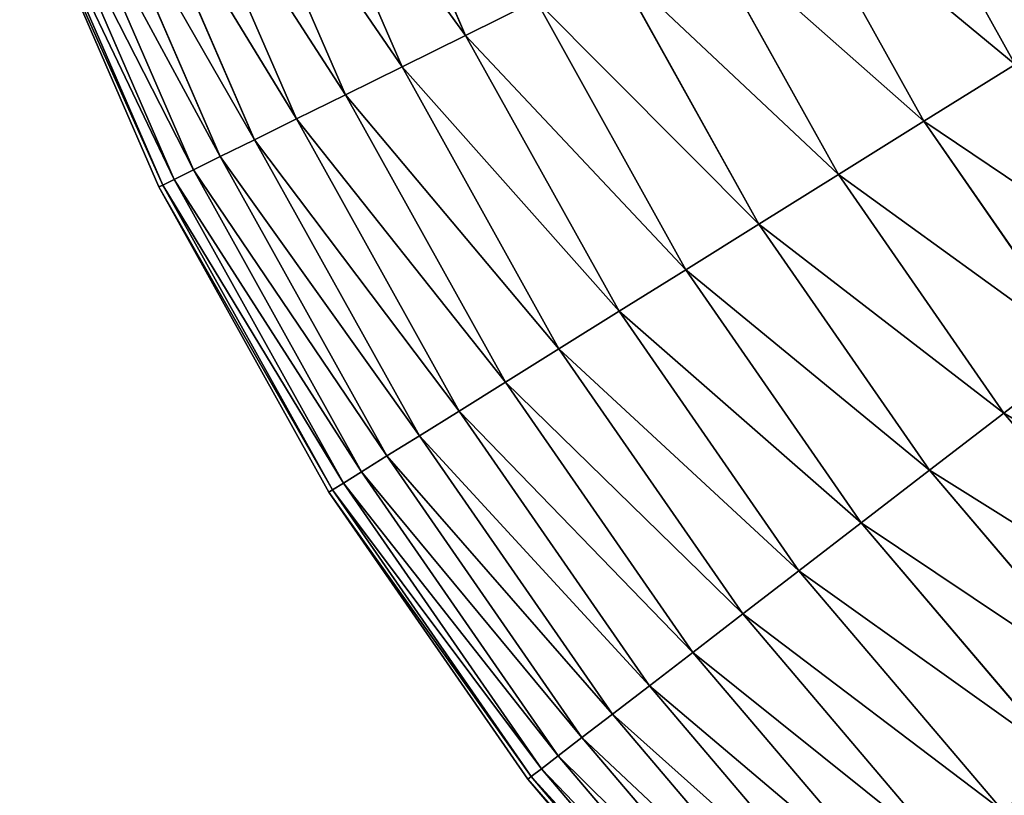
# Model space of a CAD drawing. Extents: x 5 to 965, y 4 to 104.
# Tile 2 of 256: x 8 to 22, y 23 to 34. Entities that reach past the tile are written whole.
import ezdxf

# ---------------------------------------------------------------- set-up
doc = ezdxf.new("R2010")
doc.units = 0
doc.layers.get('0').update_dxf_attribs({"color": 13, "linetype": 'CONTINUOUS'})

# ---------------------------------------------------------------- blocks, each defined once
blk = doc.blocks.new('COMPONENT_4')
for p, q in [((7.691, 34.021, 28.562), (9.458, 29.953, 28.562)), ((7.691, 34.021, 71.318), (9.458, 29.953, 71.318)), ((6.759, 33.669, 30.806), (8.565, 29.512, 30.806)), ((6.759, 33.669, 69.074), (8.565, 29.512, 69.074)), ((5.932, 33.357, 33.095), (7.772, 29.12, 33.095)), ((5.932, 33.357, 66.784), (7.772, 29.12, 66.784)), ((5.21, 33.085, 35.426), (7.081, 28.779, 35.426)), ((5.21, 33.085, 64.454), (7.081, 28.779, 64.454)), ((4.597, 32.854, 37.791), (6.494, 28.488, 37.791)), ((4.597, 32.854, 62.089), (6.494, 28.488, 62.089)), ((15.336, 32.858, 18.22), (17.181, 29.545, 18.22)), ((15.336, 32.858, 81.659), (17.181, 29.545, 81.659)), ((4.094, 32.663, 40.185), (6.011, 28.25, 40.185)), ((4.094, 32.663, 59.694), (6.011, 28.25, 59.694)), ((3.701, 32.515, 42.603), (5.635, 28.064, 42.603)), ((3.701, 32.515, 57.276), (5.635, 28.064, 57.276)), ((3.419, 32.409, 45.039), (5.365, 27.93, 45.039)), ((3.419, 32.409, 54.841), (5.365, 27.93, 54.841)), ((3.194, 32.324, 49.94), (5.149, 27.824, 49.94)), ((3.25, 32.345, 47.486), (5.203, 27.85, 47.486)), ((3.25, 32.345, 52.393), (5.203, 27.85, 52.393)), ((13.981, 32.188, 20.155), (15.898, 28.746, 20.155)), ((13.981, 32.188, 79.725), (15.898, 28.746, 79.725)), ((12.713, 31.561, 22.161), (14.697, 27.998, 22.161)), ((12.713, 31.561, 77.718), (14.697, 27.998, 77.718)), ((11.534, 30.979, 24.235), (13.581, 27.302, 24.235)), ((11.534, 30.979, 75.645), (13.581, 27.302, 75.645)), ((10.448, 30.442, 26.37), (9.458, 29.953, 28.562)), ((9.458, 29.953, 71.318), (10.448, 30.442, 73.51)), ((10.448, 30.442, 26.37), (12.553, 26.662, 26.37)), ((10.448, 30.442, 73.51), (12.553, 26.662, 73.51)), ((9.458, 29.953, 28.562), (8.565, 29.512, 30.806)), ((8.565, 29.512, 69.074), (9.458, 29.953, 71.318)), ((9.458, 29.953, 28.562), (11.615, 26.078, 28.562)), ((9.458, 29.953, 71.318), (11.615, 26.078, 71.318)), ((8.565, 29.512, 30.806), (7.772, 29.12, 33.095)), ((7.772, 29.12, 66.784), (8.565, 29.512, 69.074)), ((8.565, 29.512, 30.806), (10.77, 25.551, 30.806)), ((8.565, 29.512, 69.074), (10.77, 25.551, 69.074)), ((17.181, 29.545, 18.22), (15.898, 28.746, 20.155)), ((15.898, 28.746, 79.725), (17.181, 29.545, 81.659)), ((7.772, 29.12, 33.095), (7.081, 28.779, 35.426)), ((7.081, 28.779, 64.454), (7.772, 29.12, 66.784)), ((7.772, 29.12, 33.095), (10.02, 25.084, 33.095)), ((7.772, 29.12, 66.784), (10.02, 25.084, 66.784)), ((7.081, 28.779, 35.426), (6.494, 28.488, 37.791)), ((6.494, 28.488, 62.089), (7.081, 28.779, 64.454)), ((7.081, 28.779, 35.426), (9.366, 24.676, 35.426)), ((7.081, 28.779, 64.454), (9.366, 24.676, 64.454)), ((15.898, 28.746, 20.155), (14.697, 27.998, 22.161)), ((14.697, 27.998, 77.718), (15.898, 28.746, 79.725)), ((15.898, 28.746, 20.155), (18.143, 25.508, 20.155)), ((15.898, 28.746, 79.725), (18.143, 25.508, 79.725)), ((6.494, 28.488, 37.791), (6.011, 28.25, 40.185)), ((6.011, 28.25, 59.694), (6.494, 28.488, 62.089)), ((6.494, 28.488, 37.791), (8.809, 24.33, 37.791)), ((6.494, 28.488, 62.089), (8.809, 24.33, 62.089)), ((6.011, 28.25, 40.185), (5.635, 28.064, 42.603)), ((5.635, 28.064, 57.276), (6.011, 28.25, 59.694)), ((6.011, 28.25, 40.185), (8.352, 24.045, 40.185)), ((6.011, 28.25, 59.694), (8.352, 24.045, 59.694)), ((5.635, 28.064, 42.603), (5.365, 27.93, 45.039)), ((5.365, 27.93, 54.841), (5.635, 28.064, 57.276)), ((5.635, 28.064, 42.603), (7.996, 23.823, 42.603)), ((5.635, 28.064, 57.276), (7.996, 23.823, 57.276)), ((14.697, 27.998, 22.161), (13.581, 27.302, 24.235)), ((13.581, 27.302, 75.645), (14.697, 27.998, 77.718)), ((14.697, 27.998, 22.161), (17.021, 24.646, 22.161)), ((14.697, 27.998, 77.718), (17.021, 24.646, 77.718)), ((5.203, 27.85, 47.486), (5.149, 27.824, 49.94)), ((5.149, 27.824, 49.94), (5.203, 27.85, 52.393)), ((5.149, 27.824, 49.94), (7.536, 23.537, 49.94)), ((5.365, 27.93, 45.039), (5.203, 27.85, 47.486)), ((5.203, 27.85, 52.393), (5.365, 27.93, 54.841)), ((5.203, 27.85, 47.486), (7.587, 23.568, 47.486)), ((5.203, 27.85, 52.393), (7.587, 23.568, 52.393)), ((5.365, 27.93, 45.039), (7.741, 23.664, 45.039)), ((5.365, 27.93, 54.841), (7.741, 23.664, 54.841)), ((13.581, 27.302, 24.235), (12.553, 26.662, 26.37)), ((12.553, 26.662, 73.51), (13.581, 27.302, 75.645)), ((13.581, 27.302, 24.235), (15.979, 23.844, 24.235)), ((13.581, 27.302, 75.645), (15.979, 23.844, 75.645)), ((12.553, 26.662, 26.37), (11.615, 26.078, 28.562)), ((11.615, 26.078, 71.318), (12.553, 26.662, 73.51)), ((12.553, 26.662, 26.37), (15.018, 23.106, 26.37)), ((12.553, 26.662, 73.51), (15.018, 23.106, 73.51)), ((11.615, 26.078, 28.562), (10.77, 25.551, 30.806)), ((10.77, 25.551, 69.074), (11.615, 26.078, 71.318)), ((11.615, 26.078, 28.562), (14.142, 22.433, 28.562)), ((11.615, 26.078, 71.318), (14.142, 22.433, 71.318)), ((10.77, 25.551, 30.806), (10.02, 25.084, 33.095)), ((10.02, 25.084, 66.784), (10.77, 25.551, 69.074)), ((10.77, 25.551, 30.806), (13.353, 21.826, 30.806)), ((10.77, 25.551, 69.074), (13.353, 21.826, 69.074)), ((18.143, 25.508, 20.155), (17.021, 24.646, 22.161)), ((18.143, 25.508, 79.725), (17.021, 24.646, 77.718)), ((10.02, 25.084, 33.095), (9.366, 24.676, 35.426)), ((9.366, 24.676, 64.454), (10.02, 25.084, 66.784)), ((10.02, 25.084, 33.095), (12.652, 21.287, 33.095)), ((10.02, 25.084, 66.784), (12.652, 21.287, 66.784)), ((9.366, 24.676, 35.426), (8.809, 24.33, 37.791)), ((8.809, 24.33, 62.089), (9.366, 24.676, 64.454)), ((9.366, 24.676, 35.426), (12.041, 20.818, 35.426)), ((9.366, 24.676, 64.454), (12.041, 20.818, 64.454)), ((17.021, 24.646, 22.161), (15.979, 23.844, 24.235)), ((17.021, 24.646, 77.718), (15.979, 23.844, 75.645)), ((17.021, 24.646, 22.161), (19.662, 21.537, 22.161)), ((17.021, 24.646, 77.718), (19.662, 21.537, 77.718)), ((8.809, 24.33, 37.791), (8.352, 24.045, 40.185)), ((8.352, 24.045, 59.694), (8.809, 24.33, 62.089)), ((8.809, 24.33, 37.791), (11.521, 20.418, 37.791)), ((8.809, 24.33, 62.089), (11.521, 20.418, 62.089)), ((8.352, 24.045, 40.185), (7.996, 23.823, 42.603)), ((7.996, 23.823, 57.276), (8.352, 24.045, 59.694)), ((8.352, 24.045, 40.185), (11.094, 20.09, 40.185)), ((8.352, 24.045, 59.694), (11.094, 20.09, 59.694)), ((7.996, 23.823, 42.603), (7.741, 23.664, 45.039)), ((7.741, 23.664, 54.841), (7.996, 23.823, 57.276)), ((7.996, 23.823, 42.603), (10.761, 19.834, 42.603)), ((7.996, 23.823, 57.276), (10.761, 19.834, 57.276)), ((15.979, 23.844, 24.235), (15.018, 23.106, 26.37)), ((15.979, 23.844, 75.645), (15.018, 23.106, 73.51)), ((15.979, 23.844, 24.235), (18.703, 20.638, 24.235)), ((15.979, 23.844, 75.645), (18.703, 20.638, 75.645)), ((7.741, 23.664, 45.039), (7.587, 23.568, 47.486)), ((7.587, 23.568, 52.393), (7.741, 23.664, 54.841)), ((7.741, 23.664, 45.039), (10.523, 19.651, 45.039)), ((7.741, 23.664, 54.841), (10.523, 19.651, 54.841)), ((7.587, 23.568, 47.486), (7.536, 23.537, 49.94)), ((7.536, 23.537, 49.94), (7.587, 23.568, 52.393)), ((7.536, 23.537, 49.94), (10.332, 19.504, 49.94)), ((7.587, 23.568, 47.486), (10.38, 19.541, 47.486)), ((7.587, 23.568, 52.393), (10.38, 19.541, 52.393)), ((15.018, 23.106, 26.37), (14.142, 22.433, 28.562)), ((15.018, 23.106, 73.51), (14.142, 22.433, 71.318)), ((15.018, 23.106, 26.37), (17.82, 19.809, 26.37)), ((15.018, 23.106, 73.51), (17.82, 19.809, 73.51)), ((14.142, 22.433, 28.562), (13.353, 21.826, 30.806)), ((14.142, 22.433, 71.318), (13.353, 21.826, 69.074)), ((14.142, 22.433, 28.562), (17.014, 19.054, 28.562)), ((14.142, 22.433, 71.318), (17.014, 19.054, 71.318)), ((13.353, 21.826, 30.806), (12.652, 21.287, 33.095)), ((13.353, 21.826, 69.074), (12.652, 21.287, 66.784)), ((13.353, 21.826, 30.806), (16.288, 18.372, 30.806)), ((13.353, 21.826, 69.074), (16.288, 18.372, 69.074)), ((12.652, 21.287, 33.095), (12.041, 20.818, 35.426)), ((12.652, 21.287, 66.784), (12.041, 20.818, 64.454)), ((12.652, 21.287, 33.095), (15.643, 17.767, 33.095)), ((12.652, 21.287, 66.784), (15.643, 17.767, 66.784)), ((12.041, 20.818, 35.426), (11.521, 20.418, 37.791)), ((12.041, 20.818, 64.454), (11.521, 20.418, 62.089)), ((12.041, 20.818, 35.426), (15.081, 17.24, 35.426)), ((12.041, 20.818, 64.454), (15.081, 17.24, 64.454)), ((11.521, 20.418, 37.791), (11.094, 20.09, 40.185)), ((11.521, 20.418, 62.089), (11.094, 20.09, 59.694)), ((11.521, 20.418, 37.791), (14.603, 16.792, 37.791)), ((11.521, 20.418, 62.089), (14.603, 16.792, 62.089)), ((11.094, 20.09, 40.185), (10.761, 19.834, 42.603)), ((11.094, 20.09, 59.694), (10.761, 19.834, 57.276)), ((11.094, 20.09, 40.185), (14.211, 16.423, 40.185)), ((11.094, 20.09, 59.694), (14.211, 16.423, 59.694)), ((10.761, 19.834, 42.603), (10.523, 19.651, 45.039)), ((10.761, 19.834, 57.276), (10.523, 19.651, 54.841)), ((10.761, 19.834, 42.603), (13.904, 16.136, 42.603)), ((10.761, 19.834, 57.276), (13.904, 16.136, 57.276)), ((10.523, 19.651, 45.039), (10.38, 19.541, 47.486)), ((10.523, 19.651, 54.841), (10.38, 19.541, 52.393)), ((10.523, 19.651, 45.039), (13.685, 15.93, 45.039)), ((10.523, 19.651, 54.841), (13.685, 15.93, 54.841)), ((10.38, 19.541, 47.486), (10.332, 19.504, 49.94)), ((10.38, 19.541, 52.393), (10.332, 19.504, 49.94)), ((10.38, 19.541, 47.486), (13.553, 15.806, 47.486)), ((10.38, 19.541, 52.393), (13.553, 15.806, 52.393)), ((10.332, 19.504, 49.94), (13.509, 15.765, 49.94))]:
    blk.add_line(p, q)
mesh = blk.add_polyface()
corners = [(7.691, 34.021, 28.562), (10.448, 30.442, 26.37), (9.458, 29.953, 28.562), (8.724, 34.411, 26.37)]
mesh.append_faces([[corners[k] for k in face] for face in [(0, 1, 2), (1, 0, 3)]], dxfattribs={"vtx0": -1})
mesh = blk.add_polyface()
corners = [(10.448, 30.442, 73.51), (7.691, 34.021, 71.318), (9.458, 29.953, 71.318), (8.724, 34.411, 73.51)]
mesh.append_faces([[corners[k] for k in face] for face in [(0, 1, 2), (1, 0, 3)]], dxfattribs={"vtx0": -1})
mesh = blk.add_polyface()
corners = [(6.759, 33.669, 30.806), (9.458, 29.953, 28.562), (8.565, 29.512, 30.806), (7.691, 34.021, 28.562)]
mesh.append_faces([[corners[k] for k in face] for face in [(0, 1, 2), (1, 0, 3)]], dxfattribs={"vtx0": -1})
mesh = blk.add_polyface()
corners = [(9.458, 29.953, 71.318), (6.759, 33.669, 69.074), (8.565, 29.512, 69.074), (7.691, 34.021, 71.318)]
mesh.append_faces([[corners[k] for k in face] for face in [(0, 1, 2), (1, 0, 3)]], dxfattribs={"vtx0": -1})
mesh = blk.add_polyface()
corners = [(5.932, 33.357, 33.095), (8.565, 29.512, 30.806), (7.772, 29.12, 33.095), (6.759, 33.669, 30.806)]
mesh.append_faces([[corners[k] for k in face] for face in [(0, 1, 2), (1, 0, 3)]], dxfattribs={"vtx0": -1})
mesh = blk.add_polyface()
corners = [(8.565, 29.512, 69.074), (5.932, 33.357, 66.784), (7.772, 29.12, 66.784), (6.759, 33.669, 69.074)]
mesh.append_faces([[corners[k] for k in face] for face in [(0, 1, 2), (1, 0, 3)]], dxfattribs={"vtx0": -1})
mesh = blk.add_polyface()
corners = [(15.336, 32.858, 18.22), (18.543, 30.394, 16.362), (17.181, 29.545, 18.22), (16.775, 33.569, 16.362)]
mesh.append_faces([[corners[k] for k in face] for face in [(0, 1, 2), (1, 0, 3)]], dxfattribs={"vtx0": -1})
mesh = blk.add_polyface()
corners = [(18.543, 30.394, 83.518), (15.336, 32.858, 81.659), (17.181, 29.545, 81.659), (16.775, 33.569, 83.518)]
mesh.append_faces([[corners[k] for k in face] for face in [(0, 1, 2), (1, 0, 3)]], dxfattribs={"vtx0": -1})
mesh = blk.add_polyface()
corners = [(5.21, 33.085, 35.426), (7.772, 29.12, 33.095), (7.081, 28.779, 35.426), (5.932, 33.357, 33.095)]
mesh.append_faces([[corners[k] for k in face] for face in [(0, 1, 2), (1, 0, 3)]], dxfattribs={"vtx0": -1})
mesh = blk.add_polyface()
corners = [(7.772, 29.12, 66.784), (5.21, 33.085, 64.454), (7.081, 28.779, 64.454), (5.932, 33.357, 66.784)]
mesh.append_faces([[corners[k] for k in face] for face in [(0, 1, 2), (1, 0, 3)]], dxfattribs={"vtx0": -1})
mesh = blk.add_polyface()
corners = [(4.597, 32.854, 37.791), (7.081, 28.779, 35.426), (6.494, 28.488, 37.791), (5.21, 33.085, 35.426)]
mesh.append_faces([[corners[k] for k in face] for face in [(0, 1, 2), (1, 0, 3)]], dxfattribs={"vtx0": -1})
mesh = blk.add_polyface()
corners = [(7.081, 28.779, 64.454), (4.597, 32.854, 62.089), (6.494, 28.488, 62.089), (5.21, 33.085, 64.454)]
mesh.append_faces([[corners[k] for k in face] for face in [(0, 1, 2), (1, 0, 3)]], dxfattribs={"vtx0": -1})
mesh = blk.add_polyface()
corners = [(4.094, 32.663, 40.185), (6.494, 28.488, 37.791), (6.011, 28.25, 40.185), (4.597, 32.854, 37.791)]
mesh.append_faces([[corners[k] for k in face] for face in [(0, 1, 2), (1, 0, 3)]], dxfattribs={"vtx0": -1})
mesh = blk.add_polyface()
corners = [(6.494, 28.488, 62.089), (4.094, 32.663, 59.694), (6.011, 28.25, 59.694), (4.597, 32.854, 62.089)]
mesh.append_faces([[corners[k] for k in face] for face in [(0, 1, 2), (1, 0, 3)]], dxfattribs={"vtx0": -1})
mesh = blk.add_polyface()
corners = [(13.981, 32.188, 20.155), (17.181, 29.545, 18.22), (15.898, 28.746, 20.155), (15.336, 32.858, 18.22)]
mesh.append_faces([[corners[k] for k in face] for face in [(0, 1, 2), (1, 0, 3)]], dxfattribs={"vtx0": -1})
mesh = blk.add_polyface()
corners = [(17.181, 29.545, 81.659), (13.981, 32.188, 79.725), (15.898, 28.746, 79.725), (15.336, 32.858, 81.659)]
mesh.append_faces([[corners[k] for k in face] for face in [(0, 1, 2), (1, 0, 3)]], dxfattribs={"vtx0": -1})
mesh = blk.add_polyface()
corners = [(3.701, 32.515, 42.603), (6.011, 28.25, 40.185), (5.635, 28.064, 42.603), (4.094, 32.663, 40.185)]
mesh.append_faces([[corners[k] for k in face] for face in [(0, 1, 2), (1, 0, 3)]], dxfattribs={"vtx0": -1})
mesh = blk.add_polyface()
corners = [(6.011, 28.25, 59.694), (3.701, 32.515, 57.276), (5.635, 28.064, 57.276), (4.094, 32.663, 59.694)]
mesh.append_faces([[corners[k] for k in face] for face in [(0, 1, 2), (1, 0, 3)]], dxfattribs={"vtx0": -1})
mesh = blk.add_polyface()
corners = [(3.419, 32.409, 45.039), (5.635, 28.064, 42.603), (5.365, 27.93, 45.039), (3.701, 32.515, 42.603)]
mesh.append_faces([[corners[k] for k in face] for face in [(0, 1, 2), (1, 0, 3)]], dxfattribs={"vtx0": -1})
mesh = blk.add_polyface()
corners = [(5.635, 28.064, 57.276), (3.419, 32.409, 54.841), (5.365, 27.93, 54.841), (3.701, 32.515, 57.276)]
mesh.append_faces([[corners[k] for k in face] for face in [(0, 1, 2), (1, 0, 3)]], dxfattribs={"vtx0": -1})
mesh = blk.add_polyface()
corners = [(3.25, 32.345, 47.486), (5.365, 27.93, 45.039), (5.203, 27.85, 47.486), (3.419, 32.409, 45.039)]
mesh.append_faces([[corners[k] for k in face] for face in [(0, 1, 2), (1, 0, 3)]], dxfattribs={"vtx0": -1})
mesh = blk.add_polyface()
corners = [(5.365, 27.93, 54.841), (3.25, 32.345, 52.393), (5.203, 27.85, 52.393), (3.419, 32.409, 54.841)]
mesh.append_faces([[corners[k] for k in face] for face in [(0, 1, 2), (1, 0, 3)]], dxfattribs={"vtx0": -1})
mesh = blk.add_polyface()
corners = [(3.194, 32.324, 49.94), (5.203, 27.85, 47.486), (5.149, 27.824, 49.94), (3.25, 32.345, 47.486)]
mesh.append_faces([[corners[k] for k in face] for face in [(0, 1, 2), (1, 0, 3)]], dxfattribs={"vtx0": -1})
mesh = blk.add_polyface()
corners = [(5.203, 27.85, 52.393), (3.194, 32.324, 49.94), (5.149, 27.824, 49.94), (3.25, 32.345, 52.393)]
mesh.append_faces([[corners[k] for k in face] for face in [(0, 1, 2), (1, 0, 3)]], dxfattribs={"vtx0": -1})
mesh = blk.add_polyface()
corners = [(12.713, 31.561, 22.161), (15.898, 28.746, 20.155), (14.697, 27.998, 22.161), (13.981, 32.188, 20.155)]
mesh.append_faces([[corners[k] for k in face] for face in [(0, 1, 2), (1, 0, 3)]], dxfattribs={"vtx0": -1})
mesh = blk.add_polyface()
corners = [(15.898, 28.746, 79.725), (12.713, 31.561, 77.718), (14.697, 27.998, 77.718), (13.981, 32.188, 79.725)]
mesh.append_faces([[corners[k] for k in face] for face in [(0, 1, 2), (1, 0, 3)]], dxfattribs={"vtx0": -1})
mesh = blk.add_polyface()
corners = [(11.534, 30.979, 24.235), (14.697, 27.998, 22.161), (13.581, 27.302, 24.235), (12.713, 31.561, 22.161)]
mesh.append_faces([[corners[k] for k in face] for face in [(0, 1, 2), (1, 0, 3)]], dxfattribs={"vtx0": -1})
mesh = blk.add_polyface()
corners = [(14.697, 27.998, 77.718), (11.534, 30.979, 75.645), (13.581, 27.302, 75.645), (12.713, 31.561, 77.718)]
mesh.append_faces([[corners[k] for k in face] for face in [(0, 1, 2), (1, 0, 3)]], dxfattribs={"vtx0": -1})
mesh = blk.add_polyface()
corners = [(10.448, 30.442, 26.37), (13.581, 27.302, 24.235), (12.553, 26.662, 26.37), (11.534, 30.979, 24.235)]
mesh.append_faces([[corners[k] for k in face] for face in [(0, 1, 2), (1, 0, 3)]], dxfattribs={"vtx0": -1})
mesh = blk.add_polyface()
corners = [(13.581, 27.302, 75.645), (10.448, 30.442, 73.51), (12.553, 26.662, 73.51), (11.534, 30.979, 75.645)]
mesh.append_faces([[corners[k] for k in face] for face in [(0, 1, 2), (1, 0, 3)]], dxfattribs={"vtx0": -1})
mesh = blk.add_polyface()
corners = [(9.458, 29.953, 28.562), (12.553, 26.662, 26.37), (11.615, 26.078, 28.562), (10.448, 30.442, 26.37)]
mesh.append_faces([[corners[k] for k in face] for face in [(0, 1, 2), (1, 0, 3)]], dxfattribs={"vtx0": -1})
mesh = blk.add_polyface()
corners = [(12.553, 26.662, 73.51), (9.458, 29.953, 71.318), (11.615, 26.078, 71.318), (10.448, 30.442, 73.51)]
mesh.append_faces([[corners[k] for k in face] for face in [(0, 1, 2), (1, 0, 3)]], dxfattribs={"vtx0": -1})
mesh = blk.add_polyface()
corners = [(8.565, 29.512, 30.806), (11.615, 26.078, 28.562), (10.77, 25.551, 30.806), (9.458, 29.953, 28.562)]
mesh.append_faces([[corners[k] for k in face] for face in [(0, 1, 2), (1, 0, 3)]], dxfattribs={"vtx0": -1})
mesh = blk.add_polyface()
corners = [(11.615, 26.078, 71.318), (8.565, 29.512, 69.074), (10.77, 25.551, 69.074), (9.458, 29.953, 71.318)]
mesh.append_faces([[corners[k] for k in face] for face in [(0, 1, 2), (1, 0, 3)]], dxfattribs={"vtx0": -1})
mesh = blk.add_polyface()
corners = [(7.772, 29.12, 33.095), (10.77, 25.551, 30.806), (10.02, 25.084, 33.095), (8.565, 29.512, 30.806)]
mesh.append_faces([[corners[k] for k in face] for face in [(0, 1, 2), (1, 0, 3)]], dxfattribs={"vtx0": -1})
mesh = blk.add_polyface()
corners = [(10.77, 25.551, 69.074), (7.772, 29.12, 66.784), (10.02, 25.084, 66.784), (8.565, 29.512, 69.074)]
mesh.append_faces([[corners[k] for k in face] for face in [(0, 1, 2), (1, 0, 3)]], dxfattribs={"vtx0": -1})
mesh = blk.add_polyface()
corners = [(15.898, 28.746, 20.155), (19.341, 26.429, 18.22), (18.143, 25.508, 20.155), (17.181, 29.545, 18.22)]
mesh.append_faces([[corners[k] for k in face] for face in [(0, 1, 2), (1, 0, 3)]], dxfattribs={"vtx0": -1})
mesh = blk.add_polyface()
corners = [(19.341, 26.429, 81.659), (15.898, 28.746, 79.725), (18.143, 25.508, 79.725), (17.181, 29.545, 81.659)]
mesh.append_faces([[corners[k] for k in face] for face in [(0, 1, 2), (1, 0, 3)]], dxfattribs={"vtx0": -1})
mesh = blk.add_polyface()
corners = [(7.081, 28.779, 35.426), (10.02, 25.084, 33.095), (9.366, 24.676, 35.426), (7.772, 29.12, 33.095)]
mesh.append_faces([[corners[k] for k in face] for face in [(0, 1, 2), (1, 0, 3)]], dxfattribs={"vtx0": -1})
mesh = blk.add_polyface()
corners = [(10.02, 25.084, 66.784), (7.081, 28.779, 64.454), (9.366, 24.676, 64.454), (7.772, 29.12, 66.784)]
mesh.append_faces([[corners[k] for k in face] for face in [(0, 1, 2), (1, 0, 3)]], dxfattribs={"vtx0": -1})
mesh = blk.add_polyface()
corners = [(6.494, 28.488, 37.791), (9.366, 24.676, 35.426), (8.809, 24.33, 37.791), (7.081, 28.779, 35.426)]
mesh.append_faces([[corners[k] for k in face] for face in [(0, 1, 2), (1, 0, 3)]], dxfattribs={"vtx0": -1})
mesh = blk.add_polyface()
corners = [(9.366, 24.676, 64.454), (6.494, 28.488, 62.089), (8.809, 24.33, 62.089), (7.081, 28.779, 64.454)]
mesh.append_faces([[corners[k] for k in face] for face in [(0, 1, 2), (1, 0, 3)]], dxfattribs={"vtx0": -1})
mesh = blk.add_polyface()
corners = [(14.697, 27.998, 22.161), (18.143, 25.508, 20.155), (17.021, 24.646, 22.161), (15.898, 28.746, 20.155)]
mesh.append_faces([[corners[k] for k in face] for face in [(0, 1, 2), (1, 0, 3)]], dxfattribs={"vtx0": -1})
mesh = blk.add_polyface()
corners = [(18.143, 25.508, 79.725), (14.697, 27.998, 77.718), (17.021, 24.646, 77.718), (15.898, 28.746, 79.725)]
mesh.append_faces([[corners[k] for k in face] for face in [(0, 1, 2), (1, 0, 3)]], dxfattribs={"vtx0": -1})
mesh = blk.add_polyface()
corners = [(6.011, 28.25, 40.185), (8.809, 24.33, 37.791), (8.352, 24.045, 40.185), (6.494, 28.488, 37.791)]
mesh.append_faces([[corners[k] for k in face] for face in [(0, 1, 2), (1, 0, 3)]], dxfattribs={"vtx0": -1})
mesh = blk.add_polyface()
corners = [(8.809, 24.33, 62.089), (6.011, 28.25, 59.694), (8.352, 24.045, 59.694), (6.494, 28.488, 62.089)]
mesh.append_faces([[corners[k] for k in face] for face in [(0, 1, 2), (1, 0, 3)]], dxfattribs={"vtx0": -1})
mesh = blk.add_polyface()
corners = [(5.635, 28.064, 42.603), (8.352, 24.045, 40.185), (7.996, 23.823, 42.603), (6.011, 28.25, 40.185)]
mesh.append_faces([[corners[k] for k in face] for face in [(0, 1, 2), (1, 0, 3)]], dxfattribs={"vtx0": -1})
mesh = blk.add_polyface()
corners = [(8.352, 24.045, 59.694), (5.635, 28.064, 57.276), (7.996, 23.823, 57.276), (6.011, 28.25, 59.694)]
mesh.append_faces([[corners[k] for k in face] for face in [(0, 1, 2), (1, 0, 3)]], dxfattribs={"vtx0": -1})
mesh = blk.add_polyface()
corners = [(5.365, 27.93, 45.039), (7.996, 23.823, 42.603), (7.741, 23.664, 45.039), (5.635, 28.064, 42.603)]
mesh.append_faces([[corners[k] for k in face] for face in [(0, 1, 2), (1, 0, 3)]], dxfattribs={"vtx0": -1})
mesh = blk.add_polyface()
corners = [(7.996, 23.823, 57.276), (5.365, 27.93, 54.841), (7.741, 23.664, 54.841), (5.635, 28.064, 57.276)]
mesh.append_faces([[corners[k] for k in face] for face in [(0, 1, 2), (1, 0, 3)]], dxfattribs={"vtx0": -1})
mesh = blk.add_polyface()
corners = [(13.581, 27.302, 24.235), (17.021, 24.646, 22.161), (15.979, 23.844, 24.235), (14.697, 27.998, 22.161)]
mesh.append_faces([[corners[k] for k in face] for face in [(0, 1, 2), (1, 0, 3)]], dxfattribs={"vtx0": -1})
mesh = blk.add_polyface()
corners = [(17.021, 24.646, 77.718), (13.581, 27.302, 75.645), (15.979, 23.844, 75.645), (14.697, 27.998, 77.718)]
mesh.append_faces([[corners[k] for k in face] for face in [(0, 1, 2), (1, 0, 3)]], dxfattribs={"vtx0": -1})
mesh = blk.add_polyface()
corners = [(5.149, 27.824, 49.94), (7.587, 23.568, 47.486), (7.536, 23.537, 49.94), (5.203, 27.85, 47.486)]
mesh.append_faces([[corners[k] for k in face] for face in [(0, 1, 2), (1, 0, 3)]], dxfattribs={"vtx0": -1})
mesh = blk.add_polyface()
corners = [(7.587, 23.568, 52.393), (5.149, 27.824, 49.94), (7.536, 23.537, 49.94), (5.203, 27.85, 52.393)]
mesh.append_faces([[corners[k] for k in face] for face in [(0, 1, 2), (1, 0, 3)]], dxfattribs={"vtx0": -1})
mesh = blk.add_polyface()
corners = [(5.203, 27.85, 47.486), (7.741, 23.664, 45.039), (7.587, 23.568, 47.486), (5.365, 27.93, 45.039)]
mesh.append_faces([[corners[k] for k in face] for face in [(0, 1, 2), (1, 0, 3)]], dxfattribs={"vtx0": -1})
mesh = blk.add_polyface()
corners = [(7.741, 23.664, 54.841), (5.203, 27.85, 52.393), (7.587, 23.568, 52.393), (5.365, 27.93, 54.841)]
mesh.append_faces([[corners[k] for k in face] for face in [(0, 1, 2), (1, 0, 3)]], dxfattribs={"vtx0": -1})
mesh = blk.add_polyface()
corners = [(12.553, 26.662, 26.37), (15.979, 23.844, 24.235), (15.018, 23.106, 26.37), (13.581, 27.302, 24.235)]
mesh.append_faces([[corners[k] for k in face] for face in [(0, 1, 2), (1, 0, 3)]], dxfattribs={"vtx0": -1})
mesh = blk.add_polyface()
corners = [(15.979, 23.844, 75.645), (12.553, 26.662, 73.51), (15.018, 23.106, 73.51), (13.581, 27.302, 75.645)]
mesh.append_faces([[corners[k] for k in face] for face in [(0, 1, 2), (1, 0, 3)]], dxfattribs={"vtx0": -1})
mesh = blk.add_polyface()
corners = [(11.615, 26.078, 28.562), (15.018, 23.106, 26.37), (14.142, 22.433, 28.562), (12.553, 26.662, 26.37)]
mesh.append_faces([[corners[k] for k in face] for face in [(0, 1, 2), (1, 0, 3)]], dxfattribs={"vtx0": -1})
mesh = blk.add_polyface()
corners = [(15.018, 23.106, 73.51), (11.615, 26.078, 71.318), (14.142, 22.433, 71.318), (12.553, 26.662, 73.51)]
mesh.append_faces([[corners[k] for k in face] for face in [(0, 1, 2), (1, 0, 3)]], dxfattribs={"vtx0": -1})
mesh = blk.add_polyface()
corners = [(10.77, 25.551, 30.806), (14.142, 22.433, 28.562), (13.353, 21.826, 30.806), (11.615, 26.078, 28.562)]
mesh.append_faces([[corners[k] for k in face] for face in [(0, 1, 2), (1, 0, 3)]], dxfattribs={"vtx0": -1})
mesh = blk.add_polyface()
corners = [(14.142, 22.433, 71.318), (10.77, 25.551, 69.074), (13.353, 21.826, 69.074), (11.615, 26.078, 71.318)]
mesh.append_faces([[corners[k] for k in face] for face in [(0, 1, 2), (1, 0, 3)]], dxfattribs={"vtx0": -1})
mesh = blk.add_polyface()
corners = [(10.02, 25.084, 33.095), (13.353, 21.826, 30.806), (12.652, 21.287, 33.095), (10.77, 25.551, 30.806)]
mesh.append_faces([[corners[k] for k in face] for face in [(0, 1, 2), (1, 0, 3)]], dxfattribs={"vtx0": -1})
mesh = blk.add_polyface()
corners = [(13.353, 21.826, 69.074), (10.02, 25.084, 66.784), (12.652, 21.287, 66.784), (10.77, 25.551, 69.074)]
mesh.append_faces([[corners[k] for k in face] for face in [(0, 1, 2), (1, 0, 3)]], dxfattribs={"vtx0": -1})
mesh = blk.add_polyface()
corners = [(17.021, 24.646, 22.161), (20.694, 22.505, 20.155), (19.662, 21.537, 22.161), (18.143, 25.508, 20.155)]
mesh.append_faces([[corners[k] for k in face] for face in [(0, 1, 2), (1, 0, 3)]], dxfattribs={"vtx0": -1})
mesh = blk.add_polyface()
corners = [(20.694, 22.505, 79.725), (17.021, 24.646, 77.718), (19.662, 21.537, 77.718), (18.143, 25.508, 79.725)]
mesh.append_faces([[corners[k] for k in face] for face in [(0, 1, 2), (1, 0, 3)]], dxfattribs={"vtx0": -1})
mesh = blk.add_polyface()
corners = [(9.366, 24.676, 35.426), (12.652, 21.287, 33.095), (12.041, 20.818, 35.426), (10.02, 25.084, 33.095)]
mesh.append_faces([[corners[k] for k in face] for face in [(0, 1, 2), (1, 0, 3)]], dxfattribs={"vtx0": -1})
mesh = blk.add_polyface()
corners = [(12.652, 21.287, 66.784), (9.366, 24.676, 64.454), (12.041, 20.818, 64.454), (10.02, 25.084, 66.784)]
mesh.append_faces([[corners[k] for k in face] for face in [(0, 1, 2), (1, 0, 3)]], dxfattribs={"vtx0": -1})
mesh = blk.add_polyface()
corners = [(8.809, 24.33, 37.791), (12.041, 20.818, 35.426), (11.521, 20.418, 37.791), (9.366, 24.676, 35.426)]
mesh.append_faces([[corners[k] for k in face] for face in [(0, 1, 2), (1, 0, 3)]], dxfattribs={"vtx0": -1})
mesh = blk.add_polyface()
corners = [(12.041, 20.818, 64.454), (8.809, 24.33, 62.089), (11.521, 20.418, 62.089), (9.366, 24.676, 64.454)]
mesh.append_faces([[corners[k] for k in face] for face in [(0, 1, 2), (1, 0, 3)]], dxfattribs={"vtx0": -1})
mesh = blk.add_polyface()
corners = [(15.979, 23.844, 24.235), (19.662, 21.537, 22.161), (18.703, 20.638, 24.235), (17.021, 24.646, 22.161)]
mesh.append_faces([[corners[k] for k in face] for face in [(0, 1, 2), (1, 0, 3)]], dxfattribs={"vtx0": -1})
mesh = blk.add_polyface()
corners = [(19.662, 21.537, 77.718), (15.979, 23.844, 75.645), (18.703, 20.638, 75.645), (17.021, 24.646, 77.718)]
mesh.append_faces([[corners[k] for k in face] for face in [(0, 1, 2), (1, 0, 3)]], dxfattribs={"vtx0": -1})
mesh = blk.add_polyface()
corners = [(8.352, 24.045, 40.185), (11.521, 20.418, 37.791), (11.094, 20.09, 40.185), (8.809, 24.33, 37.791)]
mesh.append_faces([[corners[k] for k in face] for face in [(0, 1, 2), (1, 0, 3)]], dxfattribs={"vtx0": -1})
mesh = blk.add_polyface()
corners = [(11.521, 20.418, 62.089), (8.352, 24.045, 59.694), (11.094, 20.09, 59.694), (8.809, 24.33, 62.089)]
mesh.append_faces([[corners[k] for k in face] for face in [(0, 1, 2), (1, 0, 3)]], dxfattribs={"vtx0": -1})
mesh = blk.add_polyface()
corners = [(7.996, 23.823, 42.603), (11.094, 20.09, 40.185), (10.761, 19.834, 42.603), (8.352, 24.045, 40.185)]
mesh.append_faces([[corners[k] for k in face] for face in [(0, 1, 2), (1, 0, 3)]], dxfattribs={"vtx0": -1})
mesh = blk.add_polyface()
corners = [(11.094, 20.09, 59.694), (7.996, 23.823, 57.276), (10.761, 19.834, 57.276), (8.352, 24.045, 59.694)]
mesh.append_faces([[corners[k] for k in face] for face in [(0, 1, 2), (1, 0, 3)]], dxfattribs={"vtx0": -1})
mesh = blk.add_polyface()
corners = [(7.741, 23.664, 45.039), (10.761, 19.834, 42.603), (10.523, 19.651, 45.039), (7.996, 23.823, 42.603)]
mesh.append_faces([[corners[k] for k in face] for face in [(0, 1, 2), (1, 0, 3)]], dxfattribs={"vtx0": -1})
mesh = blk.add_polyface()
corners = [(10.761, 19.834, 57.276), (7.741, 23.664, 54.841), (10.523, 19.651, 54.841), (7.996, 23.823, 57.276)]
mesh.append_faces([[corners[k] for k in face] for face in [(0, 1, 2), (1, 0, 3)]], dxfattribs={"vtx0": -1})
mesh = blk.add_polyface()
corners = [(15.018, 23.106, 26.37), (18.703, 20.638, 24.235), (17.82, 19.809, 26.37), (15.979, 23.844, 24.235)]
mesh.append_faces([[corners[k] for k in face] for face in [(0, 1, 2), (1, 0, 3)]], dxfattribs={"vtx0": -1})
mesh = blk.add_polyface()
corners = [(18.703, 20.638, 75.645), (15.018, 23.106, 73.51), (17.82, 19.809, 73.51), (15.979, 23.844, 75.645)]
mesh.append_faces([[corners[k] for k in face] for face in [(0, 1, 2), (1, 0, 3)]], dxfattribs={"vtx0": -1})
mesh = blk.add_polyface()
corners = [(7.587, 23.568, 47.486), (10.523, 19.651, 45.039), (10.38, 19.541, 47.486), (7.741, 23.664, 45.039)]
mesh.append_faces([[corners[k] for k in face] for face in [(0, 1, 2), (1, 0, 3)]], dxfattribs={"vtx0": -1})
mesh = blk.add_polyface()
corners = [(10.523, 19.651, 54.841), (7.587, 23.568, 52.393), (10.38, 19.541, 52.393), (7.741, 23.664, 54.841)]
mesh.append_faces([[corners[k] for k in face] for face in [(0, 1, 2), (1, 0, 3)]], dxfattribs={"vtx0": -1})
mesh = blk.add_polyface()
corners = [(7.536, 23.537, 49.94), (10.38, 19.541, 47.486), (10.332, 19.504, 49.94), (7.587, 23.568, 47.486)]
mesh.append_faces([[corners[k] for k in face] for face in [(0, 1, 2), (1, 0, 3)]], dxfattribs={"vtx0": -1})
mesh = blk.add_polyface()
corners = [(10.38, 19.541, 52.393), (7.536, 23.537, 49.94), (10.332, 19.504, 49.94), (7.587, 23.568, 52.393)]
mesh.append_faces([[corners[k] for k in face] for face in [(0, 1, 2), (1, 0, 3)]], dxfattribs={"vtx0": -1})
mesh = blk.add_polyface()
corners = [(14.142, 22.433, 28.562), (17.82, 19.809, 26.37), (17.014, 19.054, 28.562), (15.018, 23.106, 26.37)]
mesh.append_faces([[corners[k] for k in face] for face in [(0, 1, 2), (1, 0, 3)]], dxfattribs={"vtx0": -1})
mesh = blk.add_polyface()
corners = [(17.82, 19.809, 73.51), (14.142, 22.433, 71.318), (17.014, 19.054, 71.318), (15.018, 23.106, 73.51)]
mesh.append_faces([[corners[k] for k in face] for face in [(0, 1, 2), (1, 0, 3)]], dxfattribs={"vtx0": -1})
mesh = blk.add_polyface()
corners = [(13.353, 21.826, 30.806), (17.014, 19.054, 28.562), (16.288, 18.372, 30.806), (14.142, 22.433, 28.562)]
mesh.append_faces([[corners[k] for k in face] for face in [(0, 1, 2), (1, 0, 3)]], dxfattribs={"vtx0": -1})
mesh = blk.add_polyface()
corners = [(17.014, 19.054, 71.318), (13.353, 21.826, 69.074), (16.288, 18.372, 69.074), (14.142, 22.433, 71.318)]
mesh.append_faces([[corners[k] for k in face] for face in [(0, 1, 2), (1, 0, 3)]], dxfattribs={"vtx0": -1})
mesh = blk.add_polyface()
corners = [(12.652, 21.287, 33.095), (16.288, 18.372, 30.806), (15.643, 17.767, 33.095), (13.353, 21.826, 30.806)]
mesh.append_faces([[corners[k] for k in face] for face in [(0, 1, 2), (1, 0, 3)]], dxfattribs={"vtx0": -1})
mesh = blk.add_polyface()
corners = [(16.288, 18.372, 69.074), (12.652, 21.287, 66.784), (15.643, 17.767, 66.784), (13.353, 21.826, 69.074)]
mesh.append_faces([[corners[k] for k in face] for face in [(0, 1, 2), (1, 0, 3)]], dxfattribs={"vtx0": -1})
mesh = blk.add_polyface()
corners = [(12.041, 20.818, 35.426), (15.643, 17.767, 33.095), (15.081, 17.24, 35.426), (12.652, 21.287, 33.095)]
mesh.append_faces([[corners[k] for k in face] for face in [(0, 1, 2), (1, 0, 3)]], dxfattribs={"vtx0": -1})
mesh = blk.add_polyface()
corners = [(15.643, 17.767, 66.784), (12.041, 20.818, 64.454), (15.081, 17.24, 64.454), (12.652, 21.287, 66.784)]
mesh.append_faces([[corners[k] for k in face] for face in [(0, 1, 2), (1, 0, 3)]], dxfattribs={"vtx0": -1})
mesh = blk.add_polyface()
corners = [(11.521, 20.418, 37.791), (15.081, 17.24, 35.426), (14.603, 16.792, 37.791), (12.041, 20.818, 35.426)]
mesh.append_faces([[corners[k] for k in face] for face in [(0, 1, 2), (1, 0, 3)]], dxfattribs={"vtx0": -1})
mesh = blk.add_polyface()
corners = [(15.081, 17.24, 64.454), (11.521, 20.418, 62.089), (14.603, 16.792, 62.089), (12.041, 20.818, 64.454)]
mesh.append_faces([[corners[k] for k in face] for face in [(0, 1, 2), (1, 0, 3)]], dxfattribs={"vtx0": -1})
mesh = blk.add_polyface()
corners = [(11.094, 20.09, 40.185), (14.603, 16.792, 37.791), (14.211, 16.423, 40.185), (11.521, 20.418, 37.791)]
mesh.append_faces([[corners[k] for k in face] for face in [(0, 1, 2), (1, 0, 3)]], dxfattribs={"vtx0": -1})
mesh = blk.add_polyface()
corners = [(14.603, 16.792, 62.089), (11.094, 20.09, 59.694), (14.211, 16.423, 59.694), (11.521, 20.418, 62.089)]
mesh.append_faces([[corners[k] for k in face] for face in [(0, 1, 2), (1, 0, 3)]], dxfattribs={"vtx0": -1})
mesh = blk.add_polyface()
corners = [(10.761, 19.834, 42.603), (14.211, 16.423, 40.185), (13.904, 16.136, 42.603), (11.094, 20.09, 40.185)]
mesh.append_faces([[corners[k] for k in face] for face in [(0, 1, 2), (1, 0, 3)]], dxfattribs={"vtx0": -1})
mesh = blk.add_polyface()
corners = [(14.211, 16.423, 59.694), (10.761, 19.834, 57.276), (13.904, 16.136, 57.276), (11.094, 20.09, 59.694)]
mesh.append_faces([[corners[k] for k in face] for face in [(0, 1, 2), (1, 0, 3)]], dxfattribs={"vtx0": -1})
mesh = blk.add_polyface()
corners = [(10.523, 19.651, 45.039), (13.904, 16.136, 42.603), (13.685, 15.93, 45.039), (10.761, 19.834, 42.603)]
mesh.append_faces([[corners[k] for k in face] for face in [(0, 1, 2), (1, 0, 3)]], dxfattribs={"vtx0": -1})
mesh = blk.add_polyface()
corners = [(13.904, 16.136, 57.276), (10.523, 19.651, 54.841), (13.685, 15.93, 54.841), (10.761, 19.834, 57.276)]
mesh.append_faces([[corners[k] for k in face] for face in [(0, 1, 2), (1, 0, 3)]], dxfattribs={"vtx0": -1})
mesh = blk.add_polyface()
corners = [(20.204, 15.972, 28.562), (17.82, 19.809, 26.37), (20.932, 16.803, 26.37), (17.014, 19.054, 28.562)]
mesh.append_faces([[corners[k] for k in face] for face in [(0, 1, 2), (1, 0, 3)]], dxfattribs={"vtx0": -1})
mesh = blk.add_polyface()
corners = [(20.932, 16.803, 73.51), (17.014, 19.054, 71.318), (20.204, 15.972, 71.318), (17.82, 19.809, 73.51)]
mesh.append_faces([[corners[k] for k in face] for face in [(0, 1, 2), (1, 0, 3)]], dxfattribs={"vtx0": -1})
mesh = blk.add_polyface()
corners = [(10.38, 19.541, 47.486), (13.685, 15.93, 45.039), (13.553, 15.806, 47.486), (10.523, 19.651, 45.039)]
mesh.append_faces([[corners[k] for k in face] for face in [(0, 1, 2), (1, 0, 3)]], dxfattribs={"vtx0": -1})
mesh = blk.add_polyface()
corners = [(13.685, 15.93, 54.841), (10.38, 19.541, 52.393), (13.553, 15.806, 52.393), (10.523, 19.651, 54.841)]
mesh.append_faces([[corners[k] for k in face] for face in [(0, 1, 2), (1, 0, 3)]], dxfattribs={"vtx0": -1})
mesh = blk.add_polyface()
corners = [(10.332, 19.504, 49.94), (13.553, 15.806, 47.486), (13.509, 15.765, 49.94), (10.38, 19.541, 47.486)]
mesh.append_faces([[corners[k] for k in face] for face in [(0, 1, 2), (1, 0, 3)]], dxfattribs={"vtx0": -1})
mesh = blk.add_polyface()
corners = [(13.553, 15.806, 52.393), (10.332, 19.504, 49.94), (13.509, 15.765, 49.94), (10.38, 19.541, 52.393)]
mesh.append_faces([[corners[k] for k in face] for face in [(0, 1, 2), (1, 0, 3)]], dxfattribs={"vtx0": -1})
blk = doc.blocks.new('COMPONENT_5')
blk.add_blockref('COMPONENT_4', (0, 0))
blk = doc.blocks.new('GROUP_9')
blk.add_blockref('COMPONENT_5', (-80, 0))
blk = doc.blocks.new('GROUP_14')
blk.add_blockref('GROUP_9', (79.918, 0))

msp = doc.modelspace()

# ---------------------------------------------------------------- block references
msp.add_blockref('GROUP_14', (5.361, 3.573, 2.908))

doc.saveas('drawing.dxf')
